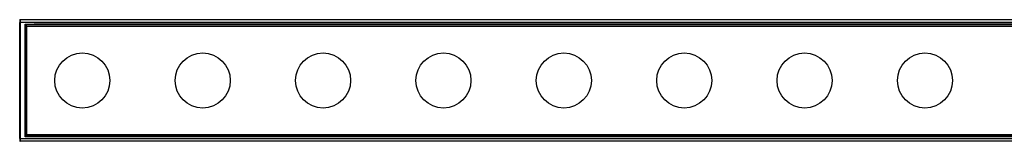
# Model space of a CAD drawing. Header units: millimetres. Extents: x -498 to 1961, y 417 to 918.
# Tile 10 of 18: x -46 to 293, y 876 to 918. Entities that reach past the tile are written whole.
import ezdxf

# ---------------------------------------------------------------- set-up
doc = ezdxf.new("R2010")
doc.units = ezdxf.units.MM

# ---------------------------------------------------------------- blocks, each defined once
blk = doc.blocks.new('Drawing View1')
at = {"color": 7, "linetype": 'Continuous', "lineweight": 25}
for p, q in [((-511.5, 17.3), (-511.5, 16.5)), ((-511.3, 17.5), (-511.3, 16.5)), ((-511.3, 17.5), (-11.7, 17.5)), ((-511.3, 16.5), (-511.5, 16.5)), ((-511.5, -23.5), (-511.5, 16.5)), ((-511.3, 16.5), (-511.3, -23.5)), ((-11.7, 16.5), (-511.3, 16.5)), ((-509.65, -22.9), (-509.65, 15.9)), ((-509.65, 15.9), (-506.5, 15.9)), ((-509.45, 15.7), (-509.65, 15.9)), ((-13.55, 15.7), (-509.45, 15.7)), ((-509.45, -22.7), (-509.45, 15.7)), ((-509, 15.25), (-509.45, 15.7)), ((-509, -22.25), (-509, 15.25)), ((-509, 15.25), (-14, 15.25)), ((-13.35, 15.9), (-506.5, 15.9)), ((-455.74, 2.41), (-455.83, 2.42)), ((-511.5, -23.5), (-511.3, -23.5)), ((-511.5, -23.5), (-511.5, -24.3)), ((-511.3, -23.5), (-11.7, -23.5)), ((-511.3, -23.5), (-511.3, -24.5)), ((-509.45, -22.7), (-509.65, -22.9)), ((-506.5, -22.9), (-509.65, -22.9)), ((-509, -22.25), (-509.45, -22.7)), ((-13.55, -22.7), (-509.45, -22.7)), ((-14, -22.25), (-509, -22.25)), ((-16.5, -22.9), (-506.5, -22.9)), ((-11.7, -24.5), (-511.3, -24.5))]:
    blk.add_line(p, q, dxfattribs=at)
for centre in [(-489.9, -3.5), (-448.37, -3.5), (-406.85, -3.5), (-365.32, -3.5), (-323.79, -3.5), (-282.26, -3.5), (-240.74, -3.5), (-199.21, -3.5)]:
    blk.add_circle(centre, 9.5, dxfattribs=at)
for centre, start, end in [((-511.3, 17.3), 90, 180), ((-511.3, -24.3), 180, 270)]:
    blk.add_arc(centre, 0.2, start, end, dxfattribs=at)

msp = doc.modelspace()

# ---------------------------------------------------------------- block references
at = {"color": 7, "linetype": 'Continuous', "lineweight": 25}
msp.add_blockref('Drawing View1', (465.17, 900.63), dxfattribs=at)

doc.saveas('drawing.dxf')
